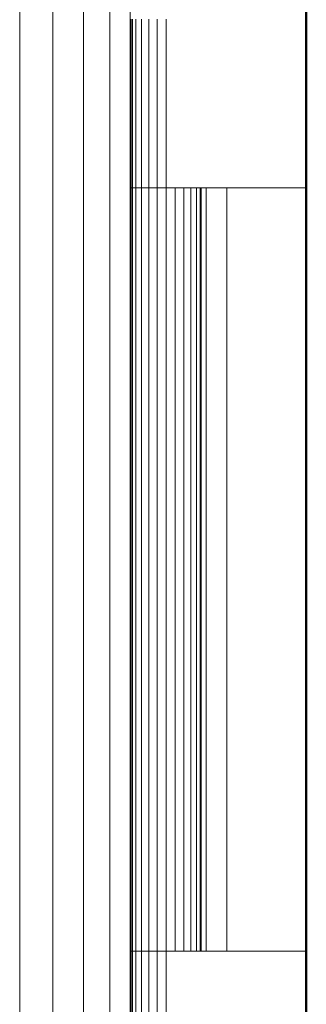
# Model space of a CAD drawing. Header units: millimetres. Extents: x 25703 to 50721, y 2709 to 39176.
# Tile 58 of 65: x 40213 to 40303, y 34396 to 34705. Entities that reach past the tile are written whole.
import ezdxf

# ---------------------------------------------------------------- set-up
doc = ezdxf.new("R2010")
doc.units = ezdxf.units.MM
for name, color, linetype, lineweight in [('A-PART-____-MCUT', 2, 'Continuous', 50), ('A-PART-____-OTLN', 2, 'Continuous', 20), ('A-WALL-____-MCUT', 113, 'Continuous', 50), ('A-WALL-____-OTLN', 113, 'Continuous', 20), ('M-EQPM-____-OTLN', 50, 'Continuous', 20)]:
    doc.layers.add(name, color=color, linetype=linetype, lineweight=lineweight)

# ---------------------------------------------------------------- blocks, each defined once
blk = doc.blocks.new('Прямая форма - V line-610915-В_Этаж 02_Вентиляция')
at = {"layer": 'M-EQPM-____-OTLN', "color": 253}
for p, q in [((344.64, 647.27), (344.64, -647.27)), ((310, 0), (310, 645)), ((310, 645), (310, -645)), ((320.35, 645.68), (320.35, -645.68)), ((330, 646.31), (330, -646.31)), ((338.28, 646.85), (338.28, -646.85)), ((345, 173), (345, 120)), ((345.37, 173), (345.37, 120)), ((346.47, 173), (346.47, 120)), ((348.22, 173), (348.22, 120)), ((350.5, 173), (350.5, 120)), ((353.15, 173), (353.15, 120)), ((356, 173), (356, 120)), ((345, 120), (345.37, 120)), ((345, 120), (345, -120)), ((345.37, 120), (345, 120)), ((345.37, 120), (346.47, 120)), ((345.37, 120), (345.37, -120)), ((346.47, 120), (345.37, 120)), ((346.47, 120), (348.22, 120)), ((346.47, 120), (346.47, -120)), ((348.22, 120), (346.47, 120)), ((348.22, 120), (350.5, 120)), ((348.22, 120), (348.22, -120)), ((350.5, 120), (348.22, 120)), ((350.5, 120), (353.15, 120)), ((350.5, 120), (350.5, -120)), ((353.15, 120), (350.5, 120)), ((353.15, 120), (356, 120)), ((353.15, 120), (353.15, -120)), ((356, 120), (353.15, 120)), ((356, 120), (356, -120)), ((400, 120), (356, 120)), ((358.85, 120), (358.85, -120)), ((361.5, 120), (361.5, -120)), ((363.78, 120), (363.78, -120)), ((365.53, 120), (365.53, -120)), ((366.63, 120), (366.63, -120)), ((367, 120), (367, -120)), ((368.53, -120), (368.53, 120)), ((375, 120), (375, -120)), ((310, -645), (310, 0)), ((345.37, -120), (345, -120)), ((345, -120), (345.37, -120)), ((345, -120), (345, -173)), ((346.47, -120), (345.37, -120)), ((345.37, -120), (346.47, -120)), ((345.37, -120), (345.37, -173)), ((348.22, -120), (346.47, -120)), ((346.47, -120), (348.22, -120)), ((346.47, -120), (346.47, -173)), ((350.5, -120), (348.22, -120)), ((348.22, -120), (350.5, -120)), ((348.22, -120), (348.22, -173)), ((353.15, -120), (350.5, -120)), ((350.5, -120), (353.15, -120)), ((350.5, -120), (350.5, -173)), ((356, -120), (353.15, -120)), ((353.15, -120), (356, -120)), ((353.15, -120), (353.15, -173)), ((356, -120), (400, -120)), ((356, -120), (356, -173))]:
    blk.add_line(p, q, dxfattribs=at)
blk = doc.blocks.new('Прямая форма - FU - 055-610916-В_Этаж 02_Вентиляция')
blk.add_blockref('Прямая форма - V line-610915-В_Этаж 02_Вентиляция', (0, 0))
blk = doc.blocks.new('Прямая форма - Masonry Block - Structural-611014-В_Этаж 02_Вентиляция')
at = {"layer": 'A-WALL-____-MCUT', "color": 9}
blk.add_line((7184.87, 400), (5330, 400), dxfattribs=at)
blk = doc.blocks.new('Прямая форма - SW - 004-611016-В_Этаж 02_Вентиляция')
blk.add_blockref('Прямая форма - Masonry Block - Structural-611014-В_Этаж 02_Вентиляция', (0, 0))
blk = doc.blocks.new('Family - Masonry Block - Structural-611024-В_Этаж 02_Вентиляция')
at = {"layer": 'A-PART-____-MCUT', "color": 9}
blk.add_line((7184.87, 400), (5330, 400), dxfattribs=at)
blk = doc.blocks.new('V line_ifc_RVT-1-В_Этаж 02_Вентиляция')
at = {"layer": 'A-PART-____-OTLN', "color": 253, "lineweight": 20, "rotation": 90}
blk.add_blockref('Family - Masonry Block - Structural-611024-В_Этаж 02_Вентиляция', (40703.24, 28637.63), dxfattribs=at)
at = {"layer": 'A-WALL-____-OTLN', "color": 253, "lineweight": 20, "rotation": 90}
blk.add_blockref('Прямая форма - SW - 004-611016-В_Этаж 02_Вентиляция', (40703.24, 28637.63), dxfattribs=at)
at = {"layer": 'M-EQPM-____-OTLN', "color": 253, "lineweight": 20}
blk.add_blockref('Прямая форма - FU - 055-610916-В_Этаж 02_Вентиляция', (39903.24, 34532.63), dxfattribs=at)

msp = doc.modelspace()

# ---------------------------------------------------------------- block references
at = {"lineweight": 9}
msp.add_blockref('V line_ifc_RVT-1-В_Этаж 02_Вентиляция', (0, 0), dxfattribs=at)

doc.saveas('drawing.dxf')
